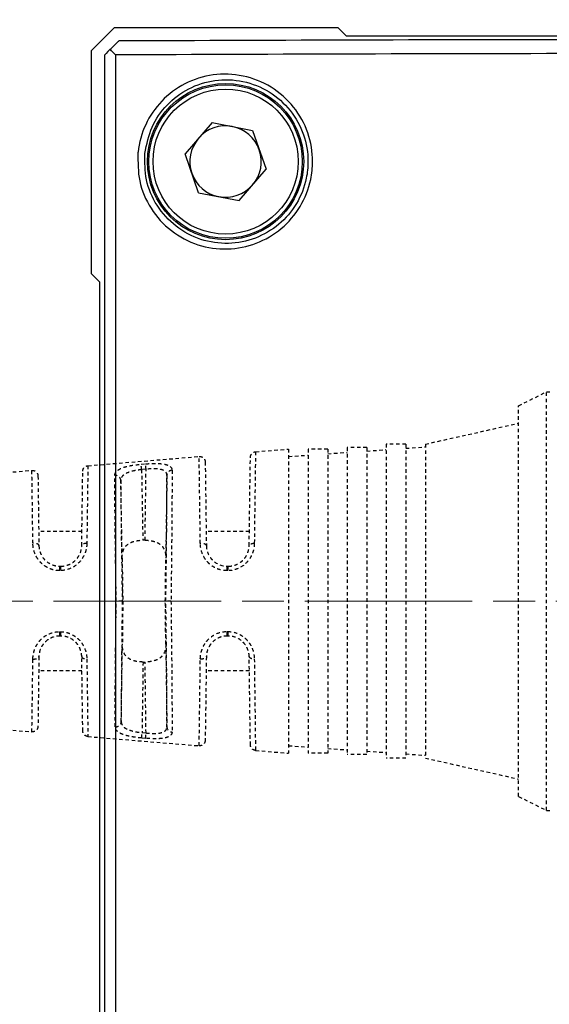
# Model space of a CAD drawing. Header units: inches. Extents: x 0 to 6721, y -3375 to 1330.
# Tile 128 of 196: x 4235 to 4254, y 434 to 469. Entities that reach past the tile are written whole.
import ezdxf

# ---------------------------------------------------------------- set-up
doc = ezdxf.new("R2010")
doc.units = ezdxf.units.IN
doc.header["$MEASUREMENT"] = 0
for name, pattern in [('AM_ISO08W050x2', [9, 6, -0.75, 1.5, -0.75]), ('CENTER', [2, 1.25, -0.25, 0.25, -0.25]), ('HIDDEN', [0.375, 0.25, -0.125]), ('SLD-實線', [0])]:
    doc.linetypes.add(name, pattern=pattern)
doc.layers.add('AM_5', color=3, linetype='Continuous', lineweight=15)
doc.layers.add('AM_7', color=4, linetype='CENTER', lineweight=15)
doc.layers.add('中繼線', color=7, linetype='Continuous')
doc.styles.add('尺寸標註', font='romans.shx', dxfattribs={"bigfont": 'CHINESET.SHX'})
doc.dimstyles.new('複本(3) CNS2-1$0', dxfattribs={"dimtxt": 3.7, "dimasz": 3, "dimexe": 1.4, "dimexo": 1.4, "dimgap": 1, "dimtad": 1, "dimtoh": 1, "dimdsep": 46, "dimtxsty": '尺寸標註', "dimcen": 0, "dimclrd": 2, "dimclre": 2, "dimclrt": 3, "dimadec": 0, "dimazin": 2, "dimtp": 0.1, "dimtm": 0.1, "dimtfac": 0.71, "dimtmove": 0, "dimatfit": 0, "dimfxl": 0, "dimlwd": 13, "dimlwe": 13, "dimarcsym": 0})

# ---------------------------------------------------------------- blocks, each defined once
blk = doc.blocks.new('*D339')
at = {"layer": 'AM_5', "color": 2, "lineweight": 13}
for p, q in [((4230.114, 453.791), (4230.114, 501.129)), ((4261.475, 484.178), (4261.475, 501.129)), ((4227.114, 499.729), (4177.567, 499.729)), ((4261.475, 499.729), (4230.114, 499.729)), ((4264.475, 499.729), (4267.475, 499.729))]:
    blk.add_line(p, q, dxfattribs=at)
at = {"layer": 'AM_5', "color": 2}
for points in [[(4227.114, 500.229), (4227.114, 499.229), (4230.114, 499.729)], [(4264.475, 500.229), (4264.475, 499.229), (4261.475, 499.729)]]:
    blk.add_solid(points, dxfattribs=at)
at = {"layer": 'Defpoints', "color": 0}
for p in [(4230.114, 499.729), (4261.475, 482.778), (4230.114, 452.391)]:
    blk.add_point(p, dxfattribs=at)
at = {"layer": 'AM_5', "color": 3, "insert": (4200.415, 506.631), "char_height": 3.7, "attachment_point": 5, "style": '尺寸標註'}
blk.add_mtext('WL\\P(空間保持至少100以上)', dxfattribs=at)
blk = doc.blocks.new('90接頭方向組合')
at = {"layer": '中繼線', "color": 1, "linetype": 'HIDDEN', "ltscale": 0.5}
for p, q in [((35.722, 51.422), (36.722, 51.922)), ((36.722, 36.922), (36.722, 51.922)), ((36.722, 51.922), (36.922, 51.922)), ((35.722, 37.422), (35.722, 51.422)), ((32.382, 50.047), (35.722, 50.797)), ((26.296, 49.774), (27.482, 49.872)), ((27.482, 49.872), (27.482, 38.972)), ((28.182, 49.872), (28.182, 38.972)), ((28.882, 49.872), (28.182, 49.872)), ((28.882, 49.872), (28.882, 38.972)), ((28.882, 49.702), (29.582, 49.751)), ((29.582, 49.922), (29.582, 38.922)), ((30.282, 49.922), (29.582, 49.922)), ((30.282, 49.922), (30.282, 38.922)), ((30.282, 49.8), (30.982, 49.849)), ((30.982, 50.047), (30.982, 38.797)), ((31.682, 50.047), (30.982, 50.047)), ((31.682, 50.047), (31.682, 38.797)), ((31.682, 49.898), (32.382, 49.947)), ((32.382, 50.047), (32.382, 38.797)), ((20.289, 49.274), (24.276, 49.605)), ((24.493, 49.409), (24.535, 46.412)), ((26.068, 46.412), (26.112, 49.577)), ((27.482, 49.605), (28.182, 49.654)), ((13.337, 48.695), (18.283, 49.107)), ((20.068, 46.412), (20.106, 49.077)), ((22.197, 49.326), (22.357, 49.34)), ((22.373, 49.148), (22.213, 49.134)), ((22.213, 49.134), (22.257, 46.605)), ((22.338, 46.605), (22.373, 49.148)), ((18.5, 48.91), (18.535, 46.412)), ((21.518, 45.959), (21.47, 48.746)), ((23.12, 48.933), (23.079, 45.959)), ((20.075, 46.922), (18.527, 46.922)), ((22.338, 46.605), (22.257, 46.605)), ((26.075, 46.922), (24.527, 46.922)), ((19.302, 45.518), (19.268, 45.518)), ((19.284, 45.672), (19.318, 45.672)), ((25.302, 45.514), (25.268, 45.514)), ((25.284, 45.672), (25.318, 45.672)), ((21.541, 44.422), (21.521, 44.422)), ((23.083, 44.422), (23.062, 44.422)), ((23.267, 44.422), (23.083, 44.422)), ((19.268, 43.326), (19.302, 43.326)), ((19.318, 43.172), (19.284, 43.172)), ((25.268, 43.331), (25.302, 43.331)), ((25.318, 43.172), (25.284, 43.172)), ((21.485, 40.098), (21.524, 42.886)), ((23.079, 42.886), (23.12, 39.912)), ((18.535, 42.433), (18.5, 39.934)), ((20.106, 39.767), (20.068, 42.433)), ((24.535, 42.433), (24.493, 39.436)), ((26.112, 39.267), (26.068, 42.433)), ((22.265, 42.24), (22.23, 39.709)), ((22.265, 42.24), (22.338, 42.24)), ((22.373, 39.697), (22.338, 42.24)), ((20.075, 41.922), (18.527, 41.922)), ((26.075, 41.922), (24.527, 41.922)), ((13.337, 40.149), (18.283, 39.738)), ((20.289, 39.571), (24.276, 39.239)), ((22.357, 39.504), (22.213, 39.517)), ((22.23, 39.709), (22.373, 39.697)), ((27.482, 39.24), (28.182, 39.191)), ((26.296, 39.071), (27.482, 38.972)), ((28.882, 38.972), (28.182, 38.972)), ((28.882, 39.142), (29.582, 39.093)), ((30.282, 38.922), (29.582, 38.922)), ((30.282, 39.044), (30.982, 38.995)), ((31.682, 38.946), (32.382, 38.897)), ((31.682, 38.797), (30.982, 38.797)), ((32.382, 38.797), (35.722, 38.047)), ((35.722, 37.422), (36.722, 36.922)), ((36.722, 36.922), (36.922, 36.922))]:
    blk.add_line(p, q, dxfattribs=at)
for centre, major_axis, ratio, start_param, end_param in [((22.213, 49.131), (-0.017, 0.199), 0.001186, 4.726301, 6.077866), ((22.373, 49.145), (-0.017, 0.199), 0.001186, 4.726301, 6.078482), ((23.32, 48.93), (-0.2, -0.001), 0.919463, 4.789486, 6.260991), ((21.27, 48.743), (0.2, 0), 0.912914, 0.021379, 1.655702), ((18.335, 46.409), (0.2, 0.003), 0.443566, 0, 1.647631), ((20.268, 46.409), (-0.2, 0.003), 0.426361, 4.801371, 6.283185), ((24.335, 46.409), (0.2, 0.003), 0.399297, 0, 1.648249), ((26.268, 46.409), (-0.2, 0.003), 0.38488, 4.800792, 6.283185), ((21.562, 44.422), (-0.044, 2.5), 0.008724, 0.908629, 1.570644), ((23.041, 44.423), (0.035, 2.5), 0.008726, 4.712374, 5.374384), ((19.284, 45.472), (0, 0.2), 0.085193, 0, 1.339632), ((19.318, 45.472), (0, 0.2), 0.08519, 0, 1.339777), ((25.284, 45.472), (0, 0.2), 0.084754, 0, 1.362766), ((25.318, 45.472), (0, 0.2), 0.084752, 0, 1.362884), ((21.562, 44.422), (-0.035, -2.5), 0.008726, 4.712374, 5.374384), ((23.041, 44.422), (-0.035, 2.5), 0.008726, 4.050394, 4.712403), ((19.284, 43.372), (0, -0.2), 0.085193, 4.943553, 6.283185), ((19.318, 43.372), (0, -0.2), 0.08519, 4.943408, 6.283185), ((25.284, 43.372), (0, -0.2), 0.084754, 4.920419, 6.283185), ((25.318, 43.372), (0, -0.2), 0.084752, 4.920302, 6.283185), ((18.335, 42.435), (0.2, -0.003), 0.443566, 4.635554, 6.283185), ((20.268, 42.435), (-0.2, -0.003), 0.426361, 0, 1.481814), ((24.335, 42.435), (0.2, -0.003), 0.399297, 4.634936, 6.283185), ((26.268, 42.435), (-0.2, -0.003), 0.38488, 0, 1.482393), ((21.285, 40.1), (0.2, 0.001), 0.912909, 4.624296, 6.261806), ((23.32, 39.915), (-0.2, 0.001), 0.919463, 0.022195, 1.4937), ((22.23, 39.712), (-0.017, -0.199), 0.001186, 0.205256, 1.556884), ((22.373, 39.699), (-0.017, -0.199), 0.001186, 0.204703, 1.556884)]:
    blk.add_ellipse(centre, major_axis=major_axis, ratio=ratio, start_param=start_param, end_param=end_param, dxfattribs=at)
for points, knots in [([(26.112, 49.577), (26.113, 49.584), (26.113, 49.592), (26.115, 49.606), (26.116, 49.613), (26.121, 49.634), (26.126, 49.647), (26.143, 49.683), (26.159, 49.705), (26.199, 49.741), (26.223, 49.755), (26.263, 49.769), (26.28, 49.772), (26.296, 49.774)], [0, 0, 0, 0, 0.0021875, 0.0021875, 0.00434896, 0.00434896, 0.00849637, 0.00849637, 0.01646229, 0.01646229, 0.02442821, 0.02442821, 0.02934689, 0.02934689, 0.02934689, 0.02934689]), ([(26.296, 49.774), (26.296, 49.774), (26.296, 49.774), (26.296, 49.774), (26.296, 49.773), (26.289, 49.333), (26.276, 48.335), (26.27, 47.84), (26.261, 47.212), (26.252, 46.486)], [0.4996149, 0.4996149, 0.4996149, 0.4996149, 0.5, 0.5, 0.5, 0.834147, 0.834147, 0.834147, 1, 1, 1, 1]), ([(24.276, 49.605), (24.297, 49.607), (24.319, 49.606), (24.361, 49.595), (24.382, 49.587), (24.418, 49.563), (24.435, 49.549), (24.462, 49.515), (24.473, 49.495), (24.484, 49.465), (24.487, 49.454), (24.491, 49.432), (24.493, 49.42), (24.493, 49.409)], [0, 0, 0, 0, 0.00641429, 0.00641429, 0.01291848, 0.01291848, 0.01941944, 0.01941944, 0.02592052, 0.02592052, 0.02924848, 0.02924848, 0.0326743, 0.0326743, 0.0326743, 0.0326743]), ([(24.318, 46.488), (24.312, 46.961), (24.306, 47.389), (24.301, 47.762), (24.301, 47.8), (24.3, 47.837), (24.3, 47.873), (24.295, 48.22), (24.291, 48.515), (24.288, 48.757), (24.288, 48.793), (24.287, 48.828), (24.287, 48.861), (24.283, 49.093), (24.281, 49.268), (24.279, 49.389), (24.279, 49.403), (24.279, 49.416), (24.279, 49.429), (24.277, 49.55), (24.276, 49.605), (24.276, 49.605)], [0, 0, 0, 0, 0.1135791, 0.1135791, 0.1135791, 0.125, 0.125, 0.125, 0.233783, 0.233783, 0.233783, 0.25, 0.25, 0.25, 0.361911, 0.361911, 0.361911, 0.375, 0.375, 0.375, 0.4997548, 0.4997548, 0.4997548, 0.4997548]), ([(18.283, 49.107), (18.304, 49.109), (18.326, 49.107), (18.368, 49.097), (18.389, 49.088), (18.425, 49.065), (18.442, 49.05), (18.469, 49.016), (18.48, 48.997), (18.491, 48.966), (18.494, 48.955), (18.498, 48.933), (18.5, 48.922), (18.5, 48.91)], [0, 0, 0, 0, 0.00641429, 0.00641429, 0.01291848, 0.01291848, 0.01941944, 0.01941944, 0.02592052, 0.02592052, 0.02924848, 0.02924848, 0.0326743, 0.0326743, 0.0326743, 0.0326743]), ([(18.318, 46.497), (18.313, 46.896), (18.308, 47.257), (18.304, 47.57), (18.303, 47.598), (18.303, 47.626), (18.303, 47.654), (18.299, 47.948), (18.296, 48.198), (18.293, 48.401), (18.293, 48.428), (18.292, 48.454), (18.292, 48.48), (18.289, 48.676), (18.287, 48.825), (18.286, 48.927), (18.286, 48.937), (18.285, 48.947), (18.285, 48.957), (18.284, 49.059), (18.283, 49.107), (18.283, 49.107)], [0, 0, 0, 0, 0.1146318, 0.1146318, 0.1146318, 0.125, 0.125, 0.125, 0.2353886, 0.2353886, 0.2353886, 0.25, 0.25, 0.25, 0.3633569, 0.3633569, 0.3633569, 0.375, 0.375, 0.375, 0.4999914, 0.4999914, 0.4999914, 0.4999914]), ([(20.106, 49.077), (20.106, 49.084), (20.106, 49.092), (20.108, 49.106), (20.109, 49.113), (20.114, 49.134), (20.119, 49.147), (20.136, 49.183), (20.152, 49.206), (20.192, 49.241), (20.216, 49.255), (20.256, 49.269), (20.273, 49.272), (20.289, 49.274)], [0, 0, 0, 0, 0.0021875, 0.0021875, 0.00434897, 0.00434897, 0.00849638, 0.00849638, 0.01646231, 0.01646231, 0.02442823, 0.02442823, 0.02934691, 0.02934691, 0.02934691, 0.02934691]), ([(20.289, 49.274), (20.289, 49.274), (20.289, 49.274), (20.289, 49.274), (20.289, 49.274), (20.283, 48.836), (20.27, 47.865), (20.265, 47.481), (20.259, 47.019), (20.252, 46.494)], [0.4999756, 0.4999756, 0.4999756, 0.4999756, 0.5, 0.5, 0.5, 0.8584664, 0.8584664, 0.8584664, 1, 1, 1, 1]), ([(21.253, 48.925), (21.253, 48.952), (21.262, 48.991), (21.282, 49.028), (21.298, 49.051), (21.307, 49.062), (21.34, 49.097), (21.367, 49.118), (21.431, 49.157), (21.467, 49.175), (21.554, 49.209), (21.602, 49.225), (21.704, 49.252), (21.758, 49.265), (21.938, 49.299), (22.064, 49.315), (22.197, 49.326)], [0, 0, 0, 0, 0.125, 0.1875, 0.1875, 0.25, 0.25, 0.375, 0.375, 0.5, 0.5, 0.625, 0.625, 0.75, 0.75, 1, 1, 1, 1]), ([(22.213, 49.134), (22.111, 49.124), (22.01, 49.108), (21.92, 49.087), (21.827, 49.065), (21.744, 49.039), (21.677, 49.007), (21.642, 48.99), (21.611, 48.972), (21.584, 48.952), (21.571, 48.942), (21.559, 48.932), (21.549, 48.922), (21.543, 48.917), (21.538, 48.911), (21.533, 48.906), (21.529, 48.902), (21.525, 48.897), (21.522, 48.893), (21.49, 48.853), (21.473, 48.811), (21.47, 48.76), (21.47, 48.755), (21.47, 48.751), (21.47, 48.746)], [0, 0, 0, 0, 0.243119, 0.243119, 0.243119, 0.493188, 0.493188, 0.493188, 0.625, 0.625, 0.625, 0.6875, 0.6875, 0.6875, 0.71875, 0.71875, 0.71875, 0.744248, 0.744248, 0.744248, 0.979343, 0.979343, 0.979343, 1, 1, 1, 1]), ([(22.357, 49.34), (22.488, 49.351), (22.615, 49.357), (22.793, 49.354), (22.848, 49.351), (22.951, 49.342), (23.001, 49.335), (23.086, 49.317), (23.124, 49.306), (23.173, 49.285), (23.188, 49.278), (23.215, 49.262), (23.228, 49.253), (23.282, 49.209), (23.303, 49.166), (23.304, 49.113)], [0, 0, 0, 0, 0.25, 0.25, 0.375, 0.375, 0.5, 0.5, 0.625, 0.625, 0.6875, 0.6875, 0.75, 0.75, 1, 1, 1, 1]), ([(23.12, 48.933), (23.12, 48.958), (23.116, 48.982), (23.103, 49.013), (23.098, 49.023), (23.085, 49.042), (23.079, 49.05), (23.053, 49.077), (23.031, 49.092), (22.992, 49.111), (22.978, 49.117), (22.948, 49.128), (22.931, 49.133), (22.852, 49.153), (22.773, 49.162), (22.589, 49.165), (22.484, 49.16), (22.373, 49.148)], [0, 0, 0, 0, 0.125, 0.125, 0.1875, 0.1875, 0.25, 0.25, 0.375, 0.375, 0.4375, 0.4375, 0.5, 0.5, 0.75, 0.75, 1, 1, 1, 1]), ([(23.304, 49.113), (23.305, 48.921), (23.305, 48.662), (23.303, 48.186), (23.303, 48.013), (23.301, 47.734), (23.3, 47.638), (23.299, 47.489), (23.299, 47.414), (23.298, 47.324), (23.298, 47.285), (23.298, 47.259), (23.297, 47.244), (23.294, 46.854), (23.29, 46.424), (23.28, 45.477), (23.274, 44.961), (23.267, 44.422)], [0, 0, 0, 0, 0.25, 0.25, 0.375, 0.375, 0.4375, 0.4375, 0.46875, 0.484375, 0.492188, 0.492188, 0.5, 0.5, 0.75, 0.75, 1, 1, 1, 1]), ([(21.304, 44.422), (21.296, 44.943), (21.288, 45.44), (21.279, 46.117), (21.276, 46.331), (21.272, 46.635), (21.27, 46.734), (21.269, 46.877), (21.268, 46.947), (21.267, 47.027), (21.267, 47.061), (21.266, 47.083), (21.266, 47.093), (21.262, 47.512), (21.258, 47.874), (21.254, 48.486), (21.253, 48.736), (21.253, 48.925)], [0.0000003, 0.0000003, 0.0000003, 0.0000003, 0.25, 0.25, 0.375, 0.375, 0.4375, 0.4375, 0.46875, 0.484375, 0.4921875, 0.4921875, 0.5, 0.5, 0.75, 0.75, 1, 1, 1, 1]), ([(21.47, 48.746), (21.47, 48.566), (21.47, 48.321), (21.473, 48.015), (21.475, 47.721), (21.478, 47.372), (21.483, 46.985), (21.487, 46.598), (21.493, 46.175), (21.5, 45.742), (21.506, 45.302), (21.513, 44.853), (21.521, 44.422)], [3.09842, 3.09842, 3.09842, 3.09842, 3.393347, 3.393347, 3.393347, 3.676606, 3.676606, 3.676606, 3.959996, 3.959996, 3.959996, 4.248071, 4.248071, 4.248071, 4.248071]), ([(23.083, 44.422), (23.09, 44.874), (23.096, 45.346), (23.101, 45.808), (23.106, 46.262), (23.111, 46.706), (23.114, 47.11), (23.117, 47.514), (23.119, 47.878), (23.121, 48.182), (23.122, 48.499), (23.122, 48.751), (23.12, 48.933)], [5.269221, 5.269221, 5.269221, 5.269221, 5.5622, 5.5622, 5.5622, 5.850036, 5.850036, 5.850036, 6.137734, 6.137734, 6.137734, 6.437673, 6.437673, 6.437673, 6.437673]), ([(21.518, 45.959), (21.517, 46.077), (21.531, 46.186), (21.603, 46.337), (21.639, 46.388), (21.736, 46.475), (21.797, 46.511), (21.916, 46.558), (21.981, 46.576), (22.118, 46.599), (22.19, 46.605), (22.257, 46.605)], [0.7609543, 0.7609543, 0.7609543, 0.7609543, 0.8072597, 0.8072597, 0.8318055, 0.8318055, 0.8563513, 0.8563513, 0.8764894, 0.8764894, 0.8966274, 0.8966274, 0.8966274, 0.8966274]), ([(22.338, 46.605), (22.405, 46.605), (22.478, 46.599), (22.615, 46.576), (22.679, 46.558), (22.799, 46.511), (22.86, 46.475), (22.957, 46.388), (22.994, 46.337), (23.065, 46.186), (23.08, 46.077), (23.079, 45.959)], [0.8964799, 0.8964799, 0.8964799, 0.8964799, 0.9166321, 0.9166321, 0.9367843, 0.9367843, 0.9613451, 0.9613451, 0.9859058, 0.9859058, 1.0322212, 1.0322212, 1.0322212, 1.0322212]), ([(19.268, 45.518), (19.201, 45.518), (19.136, 45.525), (19.009, 45.553), (18.946, 45.575), (18.828, 45.629), (18.773, 45.661), (18.696, 45.718), (18.671, 45.738), (18.624, 45.781), (18.6, 45.805), (18.537, 45.874), (18.499, 45.924), (18.451, 46.003), (18.436, 46.03), (18.409, 46.086), (18.396, 46.116), (18.342, 46.258), (18.32, 46.376), (18.318, 46.497)], [0, 0, 0, 0, 0.125, 0.125, 0.25, 0.25, 0.375, 0.375, 0.4375, 0.4375, 0.5, 0.5, 0.625, 0.625, 0.6875, 0.6875, 0.75, 0.75, 1, 1, 1, 1]), ([(18.535, 46.412), (18.536, 46.315), (18.557, 46.22), (18.592, 46.135), (18.61, 46.092), (18.632, 46.051), (18.657, 46.013), (18.669, 45.993), (18.682, 45.975), (18.696, 45.957), (18.703, 45.948), (18.71, 45.94), (18.718, 45.931), (18.725, 45.923), (18.732, 45.915), (18.74, 45.906), (18.802, 45.841), (18.876, 45.787), (18.96, 45.746), (18.985, 45.735), (19.01, 45.724), (19.037, 45.715), (19.115, 45.687), (19.199, 45.672), (19.284, 45.672)], [0, 0, 0, 0, 0.25, 0.25, 0.25, 0.375, 0.375, 0.375, 0.4375, 0.4375, 0.4375, 0.46875, 0.46875, 0.46875, 0.5, 0.5, 0.5, 0.729105, 0.729105, 0.729105, 0.796829, 0.796829, 0.796829, 1, 1, 1, 1]), ([(20.252, 46.494), (20.251, 46.433), (20.245, 46.374), (20.228, 46.285), (20.221, 46.256), (20.205, 46.198), (20.196, 46.171), (20.162, 46.082), (20.134, 46.026), (20.069, 45.92), (20.032, 45.871), (19.9, 45.727), (19.798, 45.653), (19.558, 45.545), (19.432, 45.518), (19.302, 45.518)], [0, 0, 0, 0, 0.125, 0.125, 0.1875, 0.1875, 0.25, 0.25, 0.375, 0.375, 0.5, 0.5, 0.75, 0.75, 1, 1, 1, 1]), ([(19.318, 45.672), (19.428, 45.672), (19.533, 45.697), (19.671, 45.758), (19.714, 45.783), (19.773, 45.825), (19.792, 45.84), (19.827, 45.871), (19.843, 45.886), (19.894, 45.939), (19.924, 45.978), (19.963, 46.039), (19.975, 46.06), (19.997, 46.103), (20.008, 46.126), (20.048, 46.229), (20.067, 46.319), (20.068, 46.412)], [0, 0, 0, 0, 0.25, 0.25, 0.375, 0.375, 0.4375, 0.4375, 0.5, 0.5, 0.625, 0.625, 0.6875, 0.6875, 0.75, 0.75, 1, 1, 1, 1]), ([(25.268, 45.514), (25.202, 45.514), (25.138, 45.52), (25.012, 45.548), (24.949, 45.569), (24.832, 45.622), (24.777, 45.653), (24.674, 45.728), (24.625, 45.772), (24.54, 45.864), (24.502, 45.913), (24.437, 46.018), (24.409, 46.076), (24.343, 46.247), (24.32, 46.366), (24.318, 46.488)], [0, 0, 0, 0, 0.125, 0.125, 0.25, 0.25, 0.375, 0.375, 0.5, 0.5, 0.625, 0.625, 0.75, 0.75, 1, 1, 1, 1]), ([(24.535, 46.412), (24.537, 46.263), (24.584, 46.122), (24.659, 46.008), (24.672, 45.989), (24.685, 45.971), (24.699, 45.953), (24.706, 45.944), (24.714, 45.936), (24.721, 45.927), (24.728, 45.919), (24.735, 45.911), (24.744, 45.903), (24.879, 45.762), (25.077, 45.672), (25.284, 45.672)], [0, 0, 0, 0, 0.375, 0.375, 0.375, 0.4375, 0.4375, 0.4375, 0.46875, 0.46875, 0.46875, 0.5, 0.5, 0.5, 1, 1, 1, 1]), ([(26.252, 46.486), (26.251, 46.425), (26.245, 46.364), (26.228, 46.276), (26.22, 46.246), (26.204, 46.188), (26.194, 46.16), (26.16, 46.072), (26.132, 46.016), (26.066, 45.91), (26.029, 45.861), (25.896, 45.719), (25.795, 45.646), (25.556, 45.54), (25.431, 45.513), (25.302, 45.514)], [0, 0, 0, 0, 0.125, 0.125, 0.1875, 0.1875, 0.25, 0.25, 0.375, 0.375, 0.5, 0.5, 0.75, 0.75, 1, 1, 1, 1]), ([(25.318, 45.672), (25.427, 45.672), (25.532, 45.696), (25.669, 45.757), (25.712, 45.782), (25.77, 45.823), (25.789, 45.838), (25.824, 45.868), (25.84, 45.882), (25.891, 45.936), (25.922, 45.974), (25.961, 46.035), (25.973, 46.056), (25.995, 46.099), (26.006, 46.122), (26.048, 46.226), (26.067, 46.317), (26.068, 46.412)], [0, 0, 0, 0, 0.25, 0.25, 0.375, 0.375, 0.4375, 0.4375, 0.5, 0.5, 0.625, 0.625, 0.6875, 0.6875, 0.75, 0.75, 1, 1, 1, 1]), ([(21.269, 39.919), (21.267, 40.109), (21.268, 40.361), (21.269, 40.822), (21.27, 40.988), (21.272, 41.257), (21.272, 41.349), (21.273, 41.492), (21.274, 41.565), (21.274, 41.651), (21.275, 41.689), (21.275, 41.714), (21.275, 41.727), (21.278, 42.102), (21.282, 42.513), (21.292, 43.417), (21.298, 43.909), (21.304, 44.422)], [0, 0, 0, 0, 0.25, 0.25, 0.375, 0.375, 0.4375, 0.4375, 0.46875, 0.484375, 0.492188, 0.492188, 0.5, 0.5, 0.75, 0.75, 1, 1, 1, 1]), ([(21.521, 44.422), (21.521, 44.422), (21.519, 44.422), (21.513, 44.422), (21.508, 44.422), (21.49, 44.422), (21.475, 44.422), (21.437, 44.422), (21.415, 44.422), (21.376, 44.422), (21.362, 44.422), (21.339, 44.422), (21.332, 44.422), (21.314, 44.422), (21.305, 44.422), (21.304, 44.422)], [-0.003142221, -0.003142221, -0.003142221, -0.003142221, -0.002754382, -0.002754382, -0.002338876, -0.002338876, -0.001631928, -0.001631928, -0.00092496, -0.00092496, -0.000509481, -0.000509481, -0.000311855, -0.000311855, -0.000000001, -0.000000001, -0.000000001, -0.000000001]), ([(21.521, 44.422), (21.515, 43.992), (21.509, 43.542), (21.504, 43.102), (21.499, 42.669), (21.495, 42.246), (21.492, 41.859), (21.489, 41.472), (21.486, 41.123), (21.485, 40.829), (21.484, 40.523), (21.484, 40.278), (21.485, 40.098)], [2.129933, 2.129933, 2.129933, 2.129933, 2.418044, 2.418044, 2.418044, 2.701467, 2.701467, 2.701467, 2.984758, 2.984758, 2.984758, 3.279722, 3.279722, 3.279722, 3.279722]), ([(23.12, 39.912), (23.122, 40.093), (23.122, 40.345), (23.121, 40.662), (23.119, 40.967), (23.117, 41.331), (23.114, 41.735), (23.111, 42.139), (23.106, 42.582), (23.101, 43.037), (23.096, 43.499), (23.09, 43.971), (23.083, 44.422)], [6.128697, 6.128697, 6.128697, 6.128697, 6.428636, 6.428636, 6.428636, 6.716335, 6.716335, 6.716335, 7.00417, 7.00417, 7.00417, 7.29715, 7.29715, 7.29715, 7.29715]), ([(23.267, 44.422), (23.274, 43.884), (23.28, 43.367), (23.288, 42.658), (23.29, 42.431), (23.293, 42.11), (23.294, 42.006), (23.295, 41.855), (23.296, 41.781), (23.297, 41.696), (23.297, 41.66), (23.297, 41.636), (23.297, 41.625), (23.301, 41.193), (23.303, 40.817), (23.305, 40.183), (23.305, 39.924), (23.304, 39.731)], [0, 0, 0, 0, 0.25, 0.25, 0.375, 0.375, 0.4375, 0.4375, 0.46875, 0.484375, 0.492188, 0.492188, 0.5, 0.5, 0.75, 0.75, 1, 1, 1, 1]), ([(18.318, 42.347), (18.319, 42.408), (18.325, 42.468), (18.342, 42.557), (18.349, 42.586), (18.365, 42.644), (18.374, 42.671), (18.408, 42.76), (18.435, 42.816), (18.484, 42.895), (18.501, 42.921), (18.539, 42.97), (18.558, 42.993), (18.623, 43.066), (18.671, 43.109), (18.774, 43.184), (18.828, 43.216), (19.008, 43.298), (19.135, 43.326), (19.268, 43.326)], [0, 0, 0, 0, 0.125, 0.125, 0.1875, 0.1875, 0.25, 0.25, 0.375, 0.375, 0.4375, 0.4375, 0.5, 0.5, 0.625, 0.625, 0.75, 0.75, 1, 1, 1, 1]), ([(19.284, 43.172), (19.232, 43.172), (19.18, 43.167), (19.129, 43.156), (19.104, 43.151), (19.079, 43.144), (19.055, 43.136), (19.033, 43.129), (19.011, 43.121), (18.99, 43.112), (18.941, 43.091), (18.895, 43.065), (18.852, 43.035), (18.814, 43.008), (18.778, 42.977), (18.747, 42.945), (18.711, 42.908), (18.68, 42.868), (18.652, 42.826), (18.639, 42.805), (18.628, 42.785), (18.617, 42.764), (18.611, 42.753), (18.606, 42.742), (18.601, 42.731), (18.597, 42.723), (18.593, 42.713), (18.59, 42.705), (18.557, 42.624), (18.539, 42.545), (18.535, 42.455), (18.535, 42.448), (18.535, 42.44), (18.535, 42.433)], [0, 0, 0, 0, 0.125, 0.125, 0.125, 0.1875, 0.1875, 0.1875, 0.243967, 0.243967, 0.243967, 0.375, 0.375, 0.375, 0.492562, 0.492562, 0.492562, 0.625, 0.625, 0.625, 0.6875, 0.6875, 0.6875, 0.71875, 0.71875, 0.71875, 0.743814, 0.743814, 0.743814, 0.98012, 0.98012, 0.98012, 1, 1, 1, 1]), ([(19.302, 43.326), (19.367, 43.326), (19.431, 43.32), (19.557, 43.293), (19.62, 43.272), (19.738, 43.219), (19.793, 43.187), (19.897, 43.112), (19.946, 43.067), (20.031, 42.974), (20.069, 42.924), (20.118, 42.844), (20.133, 42.817), (20.161, 42.761), (20.174, 42.73), (20.228, 42.589), (20.25, 42.471), (20.252, 42.35)], [0, 0, 0, 0, 0.125, 0.125, 0.25, 0.25, 0.375, 0.375, 0.5, 0.5, 0.625, 0.625, 0.6875, 0.6875, 0.75, 0.75, 1, 1, 1, 1]), ([(20.068, 42.433), (20.068, 42.479), (20.063, 42.525), (20.049, 42.591), (20.044, 42.613), (20.031, 42.656), (20.025, 42.675), (19.999, 42.742), (19.977, 42.784), (19.938, 42.846), (19.924, 42.865), (19.894, 42.904), (19.877, 42.924), (19.797, 43.007), (19.718, 43.065), (19.533, 43.148), (19.428, 43.172), (19.318, 43.172)], [0, 0, 0, 0, 0.125, 0.125, 0.1875, 0.1875, 0.25, 0.25, 0.375, 0.375, 0.4375, 0.4375, 0.5, 0.5, 0.75, 0.75, 1, 1, 1, 1]), ([(24.318, 42.356), (24.319, 42.418), (24.325, 42.478), (24.348, 42.597), (24.364, 42.653), (24.41, 42.771), (24.438, 42.827), (24.503, 42.932), (24.539, 42.98), (24.627, 43.075), (24.675, 43.117), (24.777, 43.191), (24.831, 43.223), (25.011, 43.303), (25.136, 43.331), (25.268, 43.331)], [0, 0, 0, 0, 0.125, 0.125, 0.25, 0.25, 0.375, 0.375, 0.5, 0.5, 0.625, 0.625, 0.75, 0.75, 1, 1, 1, 1]), ([(25.284, 43.172), (25.233, 43.172), (25.181, 43.167), (25.131, 43.156), (25.106, 43.151), (25.082, 43.145), (25.058, 43.137), (25.035, 43.13), (25.013, 43.122), (24.992, 43.113), (24.944, 43.092), (24.898, 43.067), (24.856, 43.037), (24.817, 43.01), (24.781, 42.98), (24.749, 42.947), (24.714, 42.911), (24.682, 42.872), (24.655, 42.83), (24.642, 42.81), (24.63, 42.789), (24.619, 42.768), (24.613, 42.757), (24.608, 42.746), (24.603, 42.735), (24.599, 42.726), (24.594, 42.716), (24.591, 42.707), (24.559, 42.63), (24.54, 42.552), (24.536, 42.463), (24.535, 42.453), (24.535, 42.443), (24.535, 42.433)], [0, 0, 0, 0, 0.125, 0.125, 0.125, 0.1875, 0.1875, 0.1875, 0.245159, 0.245159, 0.245159, 0.375, 0.375, 0.375, 0.493979, 0.493979, 0.493979, 0.625, 0.625, 0.625, 0.6875, 0.6875, 0.6875, 0.71875, 0.71875, 0.71875, 0.744948, 0.744948, 0.744948, 0.974333, 0.974333, 0.974333, 1, 1, 1, 1]), ([(25.302, 43.331), (25.432, 43.331), (25.558, 43.304), (25.735, 43.225), (25.79, 43.194), (25.893, 43.12), (25.942, 43.076), (26.028, 42.984), (26.066, 42.934), (26.116, 42.855), (26.131, 42.827), (26.159, 42.771), (26.172, 42.741), (26.227, 42.599), (26.25, 42.481), (26.252, 42.359)], [0, 0, 0, 0, 0.25, 0.25, 0.375, 0.375, 0.5, 0.5, 0.625, 0.625, 0.6875, 0.6875, 0.75, 0.75, 1, 1, 1, 1]), ([(26.068, 42.433), (26.068, 42.48), (26.063, 42.526), (26.049, 42.594), (26.043, 42.616), (26.03, 42.659), (26.023, 42.679), (25.997, 42.745), (25.975, 42.788), (25.935, 42.849), (25.921, 42.869), (25.891, 42.907), (25.873, 42.927), (25.794, 43.009), (25.715, 43.067), (25.532, 43.148), (25.428, 43.172), (25.318, 43.172)], [0, 0, 0, 0, 0.125, 0.125, 0.1875, 0.1875, 0.25, 0.25, 0.375, 0.375, 0.4375, 0.4375, 0.5, 0.5, 0.75, 0.75, 1, 1, 1, 1]), ([(22.265, 42.24), (22.197, 42.24), (22.125, 42.245), (21.988, 42.268), (21.923, 42.286), (21.804, 42.334), (21.743, 42.37), (21.646, 42.457), (21.609, 42.508), (21.537, 42.658), (21.522, 42.767), (21.524, 42.886)], [0.2987944, 0.2987944, 0.2987944, 0.2987944, 0.3189909, 0.3189909, 0.3391874, 0.3391874, 0.3637035, 0.3637035, 0.3882197, 0.3882197, 0.4345351, 0.4345351, 0.4345351, 0.4345351]), ([(23.079, 42.886), (23.08, 42.767), (23.065, 42.658), (22.994, 42.508), (22.957, 42.457), (22.86, 42.37), (22.799, 42.334), (22.68, 42.286), (22.615, 42.268), (22.478, 42.245), (22.406, 42.24), (22.338, 42.24)], [0.163151, 0.163151, 0.163151, 0.163151, 0.2094664, 0.2094664, 0.2339826, 0.2339826, 0.2584987, 0.2584987, 0.2786952, 0.2786952, 0.2988917, 0.2988917, 0.2988917, 0.2988917]), ([(18.283, 39.738), (18.283, 39.738), (18.283, 39.738), (18.283, 39.738), (18.283, 39.738), (18.284, 39.785), (18.285, 39.887), (18.285, 39.897), (18.286, 39.907), (18.286, 39.918), (18.287, 40.02), (18.289, 40.168), (18.292, 40.365), (18.292, 40.39), (18.293, 40.416), (18.293, 40.443), (18.296, 40.647), (18.299, 40.897), (18.303, 41.19), (18.303, 41.218), (18.303, 41.246), (18.304, 41.274), (18.308, 41.588), (18.313, 41.948), (18.318, 42.347)], [0.4999924, 0.4999924, 0.4999924, 0.4999924, 0.5, 0.5, 0.5, 0.625, 0.625, 0.625, 0.6366327, 0.6366327, 0.6366327, 0.75, 0.75, 0.75, 0.7646055, 0.7646055, 0.7646055, 0.875, 0.875, 0.875, 0.8853656, 0.8853656, 0.8853656, 1, 1, 1, 1]), ([(20.252, 42.35), (20.269, 41.055), (20.28, 40.176), (20.286, 39.804), (20.286, 39.776), (20.286, 39.752), (20.287, 39.73), (20.288, 39.621), (20.289, 39.571), (20.289, 39.571)], [0, 0, 0, 0, 0.3494158, 0.3494158, 0.3494158, 0.375, 0.375, 0.375, 0.4999847, 0.4999847, 0.4999847, 0.4999847]), ([(24.276, 39.239), (24.276, 39.239), (24.276, 39.239), (24.276, 39.239), (24.276, 39.239), (24.277, 39.295), (24.279, 39.416), (24.279, 39.429), (24.279, 39.442), (24.279, 39.456), (24.281, 39.577), (24.283, 39.752), (24.287, 39.985), (24.287, 40.018), (24.288, 40.052), (24.288, 40.088), (24.291, 40.329), (24.295, 40.625), (24.3, 40.972), (24.3, 41.008), (24.301, 41.045), (24.301, 41.082), (24.306, 41.455), (24.312, 41.884), (24.318, 42.356)], [0.4997864, 0.4997864, 0.4997864, 0.4997864, 0.5, 0.5, 0.5, 0.625, 0.625, 0.625, 0.6377642, 0.6377642, 0.6377642, 0.75, 0.75, 0.75, 0.766011, 0.766011, 0.766011, 0.875, 0.875, 0.875, 0.8863224, 0.8863224, 0.8863224, 1, 1, 1, 1]), ([(26.252, 42.359), (26.271, 40.934), (26.284, 39.924), (26.29, 39.444), (26.292, 39.37), (26.292, 39.307), (26.293, 39.256), (26.295, 39.129), (26.296, 39.071), (26.296, 39.071)], [0, 0, 0, 0, 0.3247111, 0.3247111, 0.3247111, 0.375, 0.375, 0.375, 0.4996644, 0.4996644, 0.4996644, 0.4996644]), ([(18.5, 39.934), (18.499, 39.922), (18.498, 39.909), (18.49, 39.87), (18.479, 39.845), (18.449, 39.801), (18.429, 39.782), (18.384, 39.754), (18.358, 39.744), (18.316, 39.737), (18.299, 39.736), (18.283, 39.738)], [0, 0, 0, 0, 0.00380158, 0.00380158, 0.01176751, 0.01176751, 0.01973343, 0.01973343, 0.02769935, 0.02769935, 0.03261803, 0.03261803, 0.03261803, 0.03261803]), ([(22.213, 39.517), (22.147, 39.522), (22.082, 39.529), (21.955, 39.546), (21.892, 39.556), (21.774, 39.578), (21.719, 39.591), (21.643, 39.612), (21.618, 39.619), (21.57, 39.634), (21.547, 39.643), (21.484, 39.668), (21.447, 39.686), (21.398, 39.715), (21.383, 39.726), (21.356, 39.747), (21.344, 39.758), (21.29, 39.814), (21.269, 39.863), (21.269, 39.919)], [0, 0, 0, 0, 0.125, 0.125, 0.25, 0.25, 0.375, 0.375, 0.4375, 0.4375, 0.5, 0.5, 0.625, 0.625, 0.6875, 0.6875, 0.75, 0.75, 1, 1, 1, 1]), ([(21.485, 40.098), (21.485, 40.041), (21.505, 39.992), (21.54, 39.949), (21.558, 39.927), (21.579, 39.907), (21.604, 39.889), (21.616, 39.88), (21.63, 39.871), (21.643, 39.863), (21.657, 39.855), (21.671, 39.848), (21.687, 39.839), (21.748, 39.81), (21.822, 39.784), (21.905, 39.764), (21.93, 39.758), (21.955, 39.752), (21.981, 39.746), (22.06, 39.73), (22.144, 39.718), (22.23, 39.709)], [0, 0, 0, 0, 0.25, 0.25, 0.25, 0.375, 0.375, 0.375, 0.4375, 0.4375, 0.4375, 0.5, 0.5, 0.5, 0.728256, 0.728256, 0.728256, 0.796192, 0.796192, 0.796192, 1, 1, 1, 1]), ([(22.373, 39.697), (22.478, 39.685), (22.577, 39.68), (22.665, 39.68), (22.67, 39.68), (22.676, 39.681), (22.681, 39.681), (22.75, 39.682), (22.811, 39.687), (22.864, 39.696), (22.88, 39.699), (22.894, 39.702), (22.91, 39.706), (22.928, 39.71), (22.946, 39.716), (22.963, 39.721), (22.978, 39.727), (22.992, 39.733), (23.005, 39.739), (23.018, 39.746), (23.03, 39.753), (23.041, 39.761), (23.046, 39.764), (23.051, 39.769), (23.056, 39.773), (23.059, 39.775), (23.061, 39.777), (23.064, 39.779), (23.065, 39.78), (23.066, 39.782), (23.068, 39.783), (23.102, 39.817), (23.12, 39.859), (23.12, 39.912)], [0, 0, 0, 0, 0.235782, 0.235782, 0.235782, 0.25, 0.25, 0.25, 0.4375, 0.4375, 0.4375, 0.494125, 0.494125, 0.494125, 0.5625, 0.5625, 0.5625, 0.625, 0.625, 0.625, 0.6875, 0.6875, 0.6875, 0.71875, 0.71875, 0.71875, 0.734375, 0.734375, 0.734375, 0.744055, 0.744055, 0.744055, 1, 1, 1, 1]), ([(20.289, 39.571), (20.268, 39.573), (20.246, 39.578), (20.207, 39.595), (20.188, 39.607), (20.156, 39.636), (20.142, 39.653), (20.121, 39.691), (20.113, 39.712), (20.107, 39.744), (20.106, 39.756), (20.106, 39.767)], [0, 0, 0, 0, 0.00642235, 0.00642235, 0.01292625, 0.01292625, 0.01942722, 0.01942722, 0.0259283, 0.0259283, 0.02935717, 0.02935717, 0.02935717, 0.02935717]), ([(23.304, 39.731), (23.304, 39.705), (23.298, 39.681), (23.282, 39.648), (23.275, 39.638), (23.259, 39.618), (23.25, 39.609), (23.216, 39.581), (23.189, 39.565), (23.123, 39.539), (23.087, 39.528), (22.954, 39.5), (22.853, 39.491), (22.613, 39.488), (22.487, 39.493), (22.357, 39.504)], [0, 0, 0, 0, 0.125, 0.125, 0.1875, 0.1875, 0.25, 0.25, 0.375, 0.375, 0.5, 0.5, 0.75, 0.75, 1, 1, 1, 1]), ([(24.493, 39.436), (24.493, 39.423), (24.491, 39.41), (24.483, 39.372), (24.472, 39.346), (24.442, 39.303), (24.422, 39.284), (24.377, 39.255), (24.351, 39.245), (24.309, 39.238), (24.292, 39.238), (24.276, 39.239)], [0, 0, 0, 0, 0.00380155, 0.00380155, 0.01176747, 0.01176747, 0.0197334, 0.0197334, 0.02769932, 0.02769932, 0.032618, 0.032618, 0.032618, 0.032618]), ([(26.296, 39.071), (26.275, 39.073), (26.253, 39.078), (26.214, 39.095), (26.195, 39.107), (26.163, 39.136), (26.149, 39.153), (26.128, 39.191), (26.12, 39.212), (26.114, 39.245), (26.113, 39.256), (26.112, 39.267)], [0, 0, 0, 0, 0.00642235, 0.00642235, 0.01292625, 0.01292625, 0.01942722, 0.01942722, 0.0259283, 0.0259283, 0.02935713, 0.02935713, 0.02935713, 0.02935713])]:
    blk.add_open_spline(points, degree=3, knots=knots, dxfattribs=at)
blk = doc.blocks.new('*D356')
at = {"layer": 'AM_5', "color": 2, "lineweight": 13}
for p, q in [((4222.607, 451.417), (4222.607, 454.417)), ((4225.714, 448.417), (4221.207, 448.417)), ((4222.607, 448.417), (4222.607, 417.057)), ((4256.101, 417.057), (4221.207, 417.057)), ((4222.607, 414.057), (4222.607, 399.831)), ((4222.607, 399.831), (4177.912, 399.831))]:
    blk.add_line(p, q, dxfattribs=at)
at = {"layer": 'AM_5', "color": 2}
for points in [[(4222.107, 451.417), (4223.107, 451.417), (4222.607, 448.417)], [(4222.107, 414.057), (4223.107, 414.057), (4222.607, 417.057)]]:
    blk.add_solid(points, dxfattribs=at)
at = {"layer": 'Defpoints', "color": 0}
for p in [(4227.114, 448.417), (4222.607, 417.057), (4257.501, 417.057)]:
    blk.add_point(p, dxfattribs=at)
at = {"layer": 'AM_5', "color": 3, "insert": (4199.759, 406.733), "char_height": 3.7, "attachment_point": 5, "style": '尺寸標註'}
blk.add_mtext('WM\\P(空間保持至少100以上)', dxfattribs=at)

msp = doc.modelspace()

# ---------------------------------------------------------------- linework, layer by layer
at = {"color": 7, "linetype": 'SLD-實線', "lineweight": 25}
for p, q in [((4237.475, 468.145), (4238.297, 468.967)), ((4238.297, 468.967), (4246.297, 468.967)), ((4246.297, 468.967), (4246.597, 468.667)), ((4246.597, 468.667), (4256.052, 468.667)), ((4237.475, 460.145), (4237.475, 468.145)), ((4237.954, 385.897), (4237.954, 467.987)), ((4238.328, 467.988), (4238.328, 385.897)), ((4241.789, 465.563), (4240.823, 464.444)), ((4241.789, 465.563), (4243.24, 465.286)), ((4243.24, 465.286), (4243.727, 463.89)), ((4241.309, 463.048), (4240.823, 464.444)), ((4242.761, 462.772), (4243.727, 463.89)), ((4241.309, 463.048), (4242.761, 462.772)), ((4237.775, 459.845), (4237.475, 460.145)), ((4237.775, 418.467), (4237.775, 459.845))]:
    msp.add_line(p, q, dxfattribs=at)
for radius in [2.8, 2.75, 2.6]:
    msp.add_circle((4242.275, 464.167), radius, dxfattribs=at)
for start, end in [(79.2012, 139.2012), (19.2012, 79.2012), (139.2012, 199.2012), (319.2012, 19.2012), (199.2012, 259.2012), (259.2012, 319.2012)]:
    msp.add_arc((4242.275, 464.167), 1.28, start, end, dxfattribs=at)
for centre, major_axis, ratio, start_param, end_param in [((4261.475, 466.951), (91, 0), 0.017455, 1.630519, 1.826545), ((4238.454, 468.488), (0.5, 0.5), 0.017447, 2.2272, 3.141585)]:
    msp.add_ellipse(centre, major_axis=major_axis, ratio=ratio, start_param=start_param, end_param=end_param, dxfattribs=at)
at = {"color": 8, "linetype": 'SLD-實線', "lineweight": 25}
msp.add_ellipse((4261.475, 466.451), major_axis=(91.5, 0), ratio=0.01736, start_param=1.630575, end_param=1.826547, dxfattribs=at)
at = {"color": 7, "linetype": 'SLD-實線', "lineweight": 25}
for points, knots in [([(4238.142, 468.189), (4238.185, 468.232), (4238.264, 468.31), (4238.36, 468.403), (4238.424, 468.464), (4238.451, 468.487), (4238.454, 468.487), (4238.454, 468.488)], [0, 0, 0, 0, 0.28385, 0.525548, 0.720931, 0.917065, 1, 1, 1, 1]), ([(4238.328, 467.988), (4238.327, 467.989), (4238.261, 468.057), (4238.201, 468.124), (4238.142, 468.189)], [0, 0, 0, 0, 0.015496, 1, 1, 1, 1]), ([(4239.135, 464.48), (4239.136, 464.489), (4239.172, 464.836), (4239.363, 465.517), (4239.953, 466.376), (4240.799, 467.007), (4241.823, 467.331), (4242.912, 467.294), (4243.931, 466.889), (4244.75, 466.166), (4245.274, 465.221), (4245.429, 464.299), (4245.334, 463.389), (4244.996, 462.526), (4244.306, 461.721), (4243.389, 461.184), (4242.338, 460.976), (4241.265, 461.131), (4240.296, 461.642), (4239.564, 462.449), (4239.13, 463.441), (4239.134, 464.14), (4239.135, 464.48)], [0, 0, 0, 0, 0.001361, 0.05289, 0.104781, 0.15793, 0.212526, 0.268007, 0.323432, 0.378059, 0.43165, 0.484402, 0.516683, 0.56937, 0.622073, 0.675307, 0.729485, 0.784587, 0.840135, 0.895239, 0.949034, 1, 1, 1, 1]), ([(4239.383, 464.46), (4239.381, 464.142), (4239.378, 463.488), (4239.783, 462.559), (4240.467, 461.804), (4241.371, 461.325), (4242.373, 461.18), (4243.355, 461.374), (4244.212, 461.876), (4244.857, 462.63), (4245.173, 463.438), (4245.262, 464.291), (4245.117, 465.154), (4244.627, 466.039), (4243.862, 466.716), (4242.909, 467.094), (4241.892, 467.129), (4240.935, 466.825), (4240.15, 466.234), (4239.576, 465.424), (4239.448, 464.783), (4239.383, 464.46)], [0, 0, 0, 0, 0.050916, 0.104677, 0.159779, 0.215352, 0.270482, 0.32468, 0.37792, 0.430624, 0.483311, 0.515592, 0.568345, 0.621936, 0.676564, 0.732002, 0.787508, 0.842134, 0.895296, 0.947173, 1, 1, 1, 1])]:
    msp.add_open_spline(points, degree=3, knots=knots, dxfattribs=at)
at = {"layer": 'AM_7', "linetype": 'AM_ISO08W050x2'}
msp.add_line((4227.114, 448.417), (4292.835, 448.417), dxfattribs=at)

# ---------------------------------------------------------------- block references
at = {"layer": '中繼線', "color": 0, "linetype": 'ByBlock', "lineweight": -2}
msp.add_blockref('90接頭方向組合', (4217.052, 403.995), dxfattribs=at)

# ---------------------------------------------------------------- dimensions: what is measured, and where the dimension line sits
at = {"layer": 'AM_5'}
dim = msp.add_linear_dim(base=(4230.114, 499.729), p1=(4261.475, 482.778), p2=(4230.114, 452.391), text='WL\\P(空間保持至少100以上)', dimstyle='複本(3) CNS2-1$0', override={"dimdec": 1, "dimtix": 1}, dxfattribs=at)
dim.commit()
dim.dimension.update_dxf_attribs({"geometry": '*D339', "text_midpoint": (4200.415, 499.729), "dimtype": 160})
dim = msp.add_linear_dim(base=(4222.607, 417.057), p1=(4227.114, 448.417), p2=(4257.501, 417.057), angle=90, text='WM^J(空間保持至少100以上)', dimstyle='複本(3) CNS2-1$0', override={"dimdec": 1, "dimtix": 1}, dxfattribs=at)
dim.commit()
dim.dimension.update_dxf_attribs({"geometry": '*D356', "text_midpoint": (4199.759, 399.831), "dimtype": 160})

doc.saveas('drawing.dxf')
